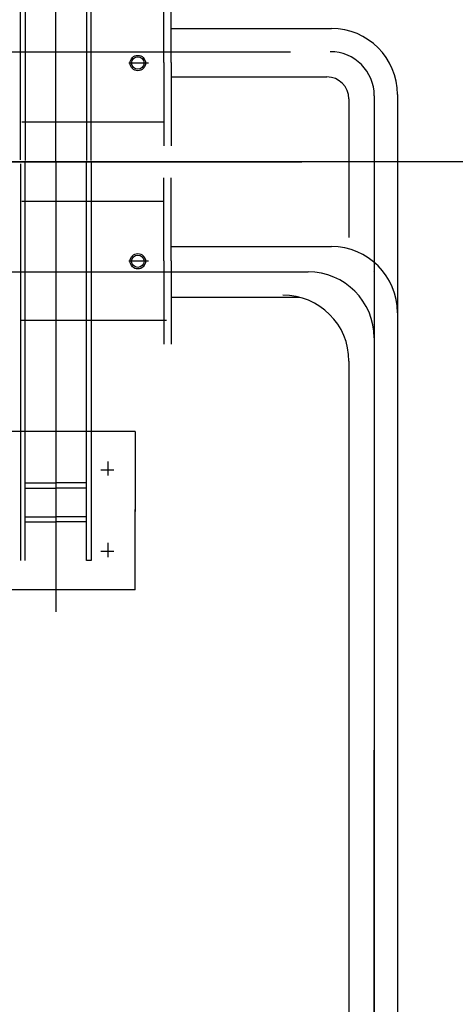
# Model space of a CAD drawing. Extents: x -11758 to 4934791, y -233543 to 1826789.
# Tile 206 of 256: x 2138128 to 2139117, y 41922 to 44157. Entities that reach past the tile are written whole.
import ezdxf

# ---------------------------------------------------------------- set-up
doc = ezdxf.new("R2010")
doc.units = 0
doc.header["$LTSCALE"] = 800
doc.header["$MEASUREMENT"] = 0
doc.layers.add('KEY PLAN', color=251, linetype='CONTINUOUS')

# ---------------------------------------------------------------- blocks, each defined once
blk = doc.blocks.new('UTCOMBINE')
at = {"layer": 'KEY PLAN'}
for p, q in [((-711147.1, 46214.9, 0), (-711147.1, 47392.4, 0)), ((-711147.9, 47359.1, 0), (-711147.9, 46214.9, 0)), ((-711200.5, 45221.4, 0), (-711200.5, 47178.5, 0)), ((-711147.9, 45128.9, 0), (-711147.9, 47176, 0)), ((-711147.9, 45278.8, 0), (-711147.9, 47175.8, 0)), ((-711090.5, 45331.4, 0), (-711090.5, 47168.5, 0)), ((-710425, 44878.8, 0), (-710425, 45900.6, 0)), ((-710604.8, 45850.4, 0), (-710245.2, 45850.4, 0)), ((-710604.8, 45850.4, 0), (-710604.8, 45668.4, 0)), ((-710505.5, 44881.4, 0), (-710505.5, 45783.8, 0)), ((-710505.5, 45783.8, 0), (-710494.6, 45783.8, 0)), ((-710494.6, 45783.8, 0), (-710494.6, 44881.4, 0)), ((-710355.4, 45783.8, 0), (-710355.4, 44881.4, 0)), ((-710344.5, 44883.6, 0), (-710344.5, 45783.8, 0)), ((-710527.5, 45762.9, 0), (-710556.4, 45762.9, 0)), ((-710543, 45744.2, 0), (-710543, 45776.2, 0)), ((-710494.6, 45696.4, 0), (-710424.6, 45696.4, 0)), ((-710355.4, 45696.4, 0), (-710425.4, 45696.4, 0)), ((-710604.8, 45490.8, 0), (-710604.8, 45672.9, 0)), ((-710495.5, 45684.6, 0), (-710425.5, 45684.6, 0)), ((-710355.4, 45684.6, 0), (-710424.5, 45684.6, 0)), ((-710495.5, 45607.9, 0), (-710425.5, 45607.9, 0)), ((-710494.6, 45619.8, 0), (-710424.6, 45619.8, 0)), ((-710355.4, 45619.8, 0), (-710425.4, 45619.8, 0)), ((-710355.4, 45607.9, 0), (-710424.5, 45607.9, 0)), ((-710543, 45558.9, 0), (-710543, 45590.9, 0)), ((-710527.5, 45578.4, 0), (-710556.4, 45578.4, 0)), ((-710604.8, 45490.8, 0), (-710245.2, 45490.8, 0)), ((-711147.9, 44728.8, 0), (-711147.9, 45465.9, 0)), ((-710687.1, 45104, 0), (-710687.1, 45293, 0)), ((-710669.9, 45104, 0), (-710669.9, 45293, 0)), ((-710676.4, 45239, 0), (-710346.4, 45239, 0)), ((-711200.5, 44726.1, 0), (-711200.5, 45221.4, 0)), ((-710687.1, 45186.1, 0), (-710977.7, 45186.1, 0)), ((-711147.1, 45128.2, 0), (-711147.9, 45128.9, 0)), ((-708350.5, 45128.8, 0), (-710997.9, 45128.8, 0)), ((-710687.1, 45104, 0), (-710687.1, 44915, 0)), ((-710669.9, 45104, 0), (-710669.9, 44915, 0)), ((-710635, 45104.6, 0), (-710590.7, 45104.6, 0)), ((-710687.1, 45071.4, 0), (-711050.5, 45071.4, 0)), ((-711090.5, 44736.1, 0), (-711090.5, 45050.5, 0)), ((-710669.5, 44969, 0), (-710347.7, 44969, 0)), ((-705183.3, 44878.3, 0), (-712150.7, 44878.3, 0)), ((-705634.7, 44878.8, 0), (-710983.2, 44878.8, 0)), ((-710505.5, 44876.1, 0), (-710505.5, 43973.7, 0)), ((-710494.6, 43973.7, 0), (-710494.6, 44876.1, 0)), ((-710425, 44878.8, 0), (-710425, 43456.8, 0)), ((-710355.4, 43973.7, 0), (-710355.4, 44876.1, 0)), ((-710344.5, 44874, 0), (-710344.5, 43973.7, 0)), ((-710687.1, 44653.5, 0), (-710687.1, 44842.5, 0)), ((-710669.9, 44653.5, 0), (-710669.9, 44842.5, 0)), ((-710669.5, 44788.5, 0), (-710347.7, 44788.5, 0)), ((-710687.1, 44686.1, 0), (-711040.5, 44686.1, 0)), ((-710687.1, 44653.5, 0), (-710687.1, 44464.5, 0)), ((-710669.9, 44653.5, 0), (-710669.9, 44464.5, 0)), ((-710635, 44654.6, 0), (-710590.7, 44654.6, 0)), ((-708047.3, 44628.8, 0), (-710957.6, 44628.8, 0)), ((-710687.1, 44576.1, 0), (-711050.5, 44576.1, 0))]:
    blk.add_line(p, q, dxfattribs=at)
for centre, radius in [((-710611.2, 45104.6, 0), 17.5), ((-710611.2, 45104.6, 0), 14.1), ((-710611.2, 44654.6, 0), 17.5), ((-710611.2, 44654.6, 0), 14.1)]:
    blk.add_circle(centre, radius, dxfattribs=at)
for centre, radius in [((-710940.5, 45331.4, 0), 150), ((-710997.9, 45278.8, 0), 150), ((-711050.5, 45221.4, 0), 150), ((-711040.5, 44736.1, 0), 50), ((-711050.5, 44726.1, 0), 150), ((-711047.9, 44728.8, 0), 100)]:
    blk.add_arc(centre, radius, 180, 270, dxfattribs=at)

msp = doc.modelspace()

# ---------------------------------------------------------------- block references
at = {"layer": 'KEY PLAN', "rotation": 180}
msp.add_blockref('UTCOMBINE', (1427784.7, 88713.6, 0), dxfattribs=at)

doc.saveas('drawing.dxf')
